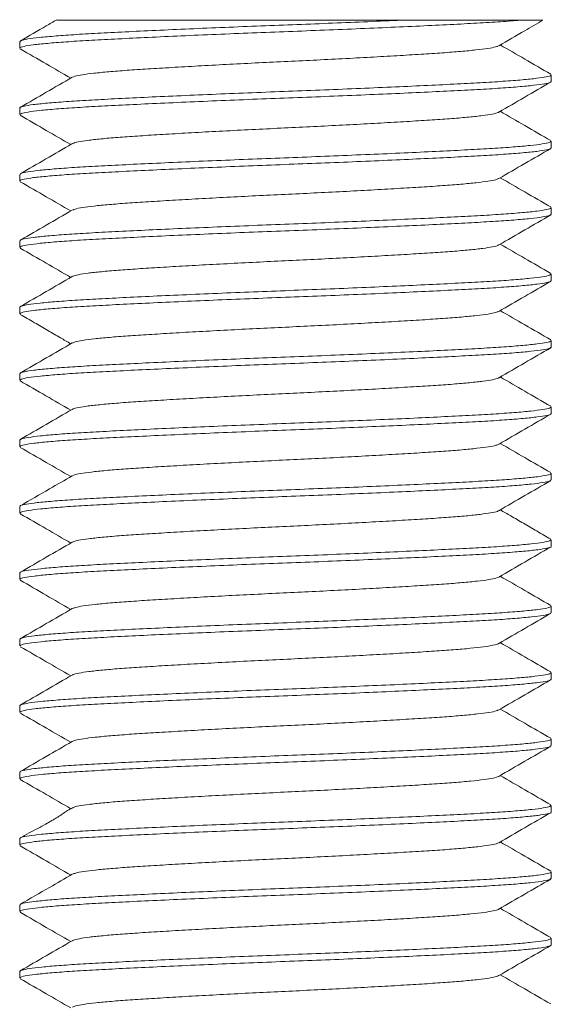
# Model space of a CAD drawing. Header units: millimetres. Extents: x 0 to 210, y 0 to 297.
# Tile 3 of 8: x 78 to 94, y 137 to 166. Entities that reach past the tile are written whole.
import ezdxf

# ---------------------------------------------------------------- set-up
doc = ezdxf.new("R2010")
doc.units = ezdxf.units.MM

msp = doc.modelspace()

# ---------------------------------------------------------------- linework, layer by layer
at = {"color": 7, "linetype": 'Continuous', "lineweight": 15}
for p, q in [((89.979, 166.38), (93.496, 166.38)), ((78.361, 165.73), (78.361, 165.53)), ((94.361, 164.53), (94.361, 164.73)), ((78.361, 163.73), (78.361, 163.53)), ((94.361, 162.53), (94.361, 162.73)), ((78.361, 161.73), (78.361, 161.53)), ((94.361, 160.53), (94.361, 160.73)), ((78.361, 159.73), (78.361, 159.53)), ((94.361, 158.53), (94.361, 158.73)), ((78.361, 157.73), (78.361, 157.53)), ((94.361, 156.53), (94.361, 156.73)), ((78.361, 155.73), (78.361, 155.53)), ((94.361, 154.53), (94.361, 154.73)), ((78.361, 153.73), (78.361, 153.53)), ((94.361, 152.53), (94.361, 152.73)), ((78.361, 151.73), (78.361, 151.53)), ((94.361, 150.53), (94.361, 150.73)), ((78.361, 149.73), (78.361, 149.53)), ((94.361, 148.53), (94.361, 148.73)), ((78.361, 147.73), (78.361, 147.53)), ((94.361, 146.53), (94.361, 146.73)), ((78.361, 145.73), (78.361, 145.53)), ((94.361, 144.53), (94.361, 144.73)), ((78.361, 143.73), (78.361, 143.53)), ((94.361, 142.53), (94.361, 142.73)), ((78.361, 141.73), (78.361, 141.53)), ((94.361, 140.53), (94.361, 140.73)), ((78.361, 139.73), (78.361, 139.53)), ((94.361, 138.53), (94.361, 138.73)), ((78.361, 137.73), (78.361, 137.53))]:
    msp.add_line(p, q, dxfattribs=at)
for points, knots in [([(78.377, 165.53), (78.373, 165.534), (78.354, 165.553), (78.476, 165.587), (78.744, 165.632), (79.173, 165.677), (79.735, 165.722), (80.417, 165.765), (81.208, 165.807), (82.1, 165.85), (83.084, 165.896), (84.133, 165.941), (85.217, 165.986), (86.312, 166.028), (87.408, 166.07), (88.493, 166.114), (89.547, 166.16), (90.537, 166.205), (91.439, 166.249), (92.241, 166.291), (92.947, 166.334), (93.312, 166.365), (93.496, 166.38)], [0, 0, 0, 0, 0.016848, 0.068151, 0.120209, 0.172526, 0.224595, 0.27592, 0.326608, 0.378197, 0.430389, 0.482684, 0.534573, 0.585571, 0.636472, 0.688301, 0.74058, 0.792802, 0.844464, 0.89519, 0.947194, 1, 1, 1, 1]), ([(89.979, 166.38), (89.646, 166.365), (88.98, 166.335), (87.921, 166.291), (86.842, 166.248), (85.751, 166.207), (84.66, 166.163), (83.59, 166.118), (82.571, 166.073), (81.632, 166.028), (80.791, 165.985), (80.054, 165.944), (79.431, 165.899), (78.936, 165.854), (78.588, 165.808), (78.389, 165.767), (78.377, 165.741), (78.372, 165.73)], [0, 0, 0, 0, 0.067343, 0.134405, 0.20057, 0.266937, 0.334409, 0.402729, 0.471242, 0.539282, 0.60621, 0.672772, 0.740576, 0.809028, 0.877464, 0.945224, 1, 1, 1, 1]), ([(79.483, 166.389), (79.375, 166.327), (79.007, 166.114), (78.639, 165.901), (78.378, 165.75)], [0, 0, 0, 0, 0.291965, 1, 1, 1, 1]), ([(79.488, 166.38), (79.485, 166.38), (79.476, 166.38), (79.667, 166.38), (80, 166.38), (80.42, 166.38), (80.859, 166.38), (81.456, 166.38), (82.246, 166.38), (83.151, 166.38), (84.022, 166.38), (84.821, 166.38), (85.646, 166.38), (86.485, 166.38), (87.33, 166.38), (88.203, 166.38), (89.095, 166.38), (89.684, 166.38), (89.979, 166.38)], [0, 0, 0, 0, 0.043009, 0.121714, 0.200419, 0.254529, 0.308813, 0.362932, 0.444599, 0.526267, 0.583718, 0.641351, 0.698802, 0.756195, 0.813764, 0.871174, 0.935587, 1, 1, 1, 1]), ([(92.78, 165.604), (93.04, 165.755), (93.483, 166.012), (93.927, 166.268), (94.109, 166.374)], [0, 0, 0, 0, 0.587659, 1, 1, 1, 1]), ([(93.496, 166.38), (93.602, 166.38), (93.816, 166.38), (94.011, 166.38), (94.114, 166.38), (94.108, 166.38), (94.106, 166.38)], [0, 0, 0, 0, 0.281777, 0.564453, 0.846231, 1, 1, 1, 1]), ([(78.379, 165.509), (78.639, 165.359), (79.146, 165.066), (79.652, 164.772), (79.898, 164.63)], [0, 0, 0, 0, 0.5146866, 1, 1, 1, 1]), ([(92.771, 165.604), (92.747, 165.593), (92.693, 165.567), (92.464, 165.524), (92.113, 165.479), (91.65, 165.434), (91.093, 165.391), (90.449, 165.349), (89.723, 165.305), (88.926, 165.26), (88.078, 165.214), (87.204, 165.17), (86.322, 165.128), (85.44, 165.086), (84.567, 165.041), (83.722, 164.996), (82.931, 164.95), (82.212, 164.907), (81.575, 164.865), (81.026, 164.822), (80.572, 164.777), (80.232, 164.732), (80.018, 164.691), (79.973, 164.666), (79.954, 164.656)], [0, 0, 0, 0, 0.037433, 0.084227, 0.131214, 0.177936, 0.223952, 0.269508, 0.315907, 0.362809, 0.409763, 0.456311, 0.502025, 0.547827, 0.594429, 0.641397, 0.688273, 0.734605, 0.780127, 0.826223, 0.872987, 0.919976, 0.96673, 1, 1, 1, 1]), ([(94.343, 164.75), (94.082, 164.901), (93.576, 165.194), (93.07, 165.488), (92.824, 165.63)], [0, 0, 0, 0, 0.514659, 1, 1, 1, 1]), ([(94.343, 164.73), (94.347, 164.724), (94.362, 164.704), (94.228, 164.669), (93.945, 164.624), (93.504, 164.579), (92.931, 164.534), (92.238, 164.491), (91.438, 164.449), (90.537, 164.405), (89.547, 164.36), (88.493, 164.314), (87.408, 164.27), (86.312, 164.228), (85.217, 164.186), (84.133, 164.141), (83.084, 164.096), (82.1, 164.05), (81.208, 164.007), (80.417, 163.965), (79.735, 163.922), (79.173, 163.877), (78.744, 163.832), (78.476, 163.787), (78.354, 163.753), (78.373, 163.734), (78.377, 163.73)], [0, 0, 0, 0, 0.018176, 0.061889, 0.106206, 0.150707, 0.194958, 0.23854, 0.281688, 0.325633, 0.370054, 0.414523, 0.458609, 0.501906, 0.545286, 0.589423, 0.633906, 0.678301, 0.722183, 0.765299, 0.808957, 0.853247, 0.897749, 0.94203, 0.985669, 1, 1, 1, 1]), ([(79.942, 164.655), (79.681, 164.505), (79.16, 164.203), (78.639, 163.901), (78.379, 163.75)], [0, 0, 0, 0, 0.499888, 1, 1, 1, 1]), ([(78.37, 163.53), (78.377, 163.542), (78.391, 163.567), (78.594, 163.609), (78.945, 163.655), (79.444, 163.7), (80.069, 163.745), (80.808, 163.786), (81.652, 163.829), (82.593, 163.874), (83.614, 163.919), (84.684, 163.964), (85.776, 164.008), (86.873, 164.049), (87.965, 164.093), (89.038, 164.138), (90.063, 164.183), (91.01, 164.228), (91.86, 164.271), (92.606, 164.312), (93.24, 164.356), (93.748, 164.402), (94.109, 164.447), (94.325, 164.49), (94.345, 164.517), (94.355, 164.53)], [0, 0, 0, 0, 0.036541, 0.080558, 0.125005, 0.169452, 0.213469, 0.256678, 0.300161, 0.344357, 0.38885, 0.433209, 0.477008, 0.520104, 0.563851, 0.608185, 0.652683, 0.696912, 0.740454, 0.783624, 0.827598, 0.872029, 0.916489, 0.960548, 1, 1, 1, 1]), ([(92.78, 163.605), (93.041, 163.755), (93.561, 164.057), (94.082, 164.359), (94.343, 164.51)], [0, 0, 0, 0, 0.499893, 1, 1, 1, 1]), ([(78.377, 163.51), (78.638, 163.359), (79.145, 163.066), (79.652, 162.772), (79.899, 162.629)], [0, 0, 0, 0, 0.514029, 1, 1, 1, 1]), ([(92.768, 163.604), (92.764, 163.6), (92.748, 163.582), (92.595, 163.547), (92.309, 163.502), (91.899, 163.456), (91.39, 163.412), (90.789, 163.371), (90.104, 163.328), (89.341, 163.283), (88.516, 163.238), (87.652, 163.193), (86.773, 163.149), (85.89, 163.108), (85.011, 163.064), (84.149, 163.019), (83.327, 162.974), (82.569, 162.929), (81.89, 162.886), (81.295, 162.845), (80.792, 162.8), (80.389, 162.755), (80.11, 162.71), (79.962, 162.674), (79.95, 162.654), (79.946, 162.649)], [0, 0, 0, 0, 0.013796, 0.059983, 0.106593, 0.153172, 0.19927, 0.244524, 0.290169, 0.336536, 0.383185, 0.429661, 0.475522, 0.520698, 0.566613, 0.613115, 0.659759, 0.706091, 0.751674, 0.79697, 0.843114, 0.889709, 0.936304, 0.982448, 1, 1, 1, 1]), ([(94.348, 162.747), (94.087, 162.898), (93.579, 163.192), (93.071, 163.486), (92.824, 163.63)], [0, 0, 0, 0, 0.5123805, 1, 1, 1, 1]), ([(78.378, 161.53), (78.373, 161.535), (78.356, 161.554), (78.48, 161.588), (78.752, 161.633), (79.184, 161.678), (79.749, 161.723), (80.434, 161.766), (81.227, 161.807), (82.121, 161.851), (83.107, 161.897), (84.157, 161.942), (85.241, 161.987), (86.336, 162.029), (87.432, 162.071), (88.517, 162.115), (89.57, 162.161), (90.558, 162.206), (91.457, 162.25), (92.255, 162.292), (92.945, 162.335), (93.516, 162.38), (93.953, 162.425), (94.233, 162.47), (94.363, 162.505), (94.348, 162.524), (94.343, 162.53)], [0, 0, 0, 0, 0.015292, 0.058949, 0.10324, 0.147742, 0.192022, 0.235662, 0.278784, 0.322682, 0.367084, 0.411564, 0.455689, 0.499047, 0.542364, 0.586463, 0.630936, 0.675351, 0.71928, 0.762419, 0.80602, 0.850281, 0.894783, 0.939091, 0.982786, 1, 1, 1, 1]), ([(94.355, 162.73), (94.345, 162.717), (94.325, 162.69), (94.109, 162.647), (93.748, 162.602), (93.24, 162.556), (92.606, 162.512), (91.86, 162.471), (91.01, 162.428), (90.063, 162.383), (89.038, 162.338), (87.965, 162.293), (86.873, 162.249), (85.776, 162.208), (84.684, 162.164), (83.614, 162.119), (82.593, 162.074), (81.652, 162.029), (80.808, 161.986), (80.069, 161.945), (79.444, 161.9), (78.945, 161.855), (78.594, 161.809), (78.391, 161.767), (78.377, 161.742), (78.37, 161.73)], [0, 0, 0, 0, 0.039452, 0.083511, 0.127971, 0.172402, 0.216376, 0.259546, 0.303088, 0.347317, 0.391815, 0.436149, 0.479896, 0.522992, 0.566791, 0.61115, 0.655643, 0.699839, 0.743322, 0.786531, 0.830548, 0.874995, 0.919442, 0.963459, 1, 1, 1, 1]), ([(79.932, 162.649), (79.672, 162.498), (79.151, 162.197), (78.63, 161.895), (78.37, 161.745)], [0, 0, 0, 0, 0.499914, 1, 1, 1, 1]), ([(92.781, 161.605), (93.042, 161.756), (93.563, 162.058), (94.084, 162.36), (94.345, 162.511)], [0, 0, 0, 0, 0.499881, 1, 1, 1, 1]), ([(92.772, 161.605), (92.749, 161.594), (92.697, 161.568), (92.47, 161.525), (92.123, 161.48), (91.662, 161.435), (91.106, 161.392), (90.464, 161.35), (89.74, 161.306), (88.944, 161.261), (88.097, 161.215), (87.224, 161.171), (86.341, 161.129), (85.459, 161.087), (84.586, 161.042), (83.741, 160.997), (82.947, 160.951), (82.227, 160.907), (81.589, 160.866), (81.037, 160.823), (80.581, 160.778), (80.239, 160.733), (80.022, 160.691), (79.975, 160.667), (79.955, 160.656)], [0, 0, 0, 0, 0.037399, 0.084168, 0.131141, 0.177859, 0.22388, 0.269412, 0.315779, 0.36266, 0.409602, 0.45615, 0.501869, 0.547634, 0.594209, 0.641158, 0.688026, 0.73436, 0.779875, 0.825935, 0.872675, 0.919648, 0.966397, 1, 1, 1, 1]), ([(94.343, 160.751), (94.082, 160.901), (93.576, 161.194), (93.069, 161.488), (92.824, 161.63)], [0, 0, 0, 0, 0.5147519, 1, 1, 1, 1]), ([(78.377, 161.51), (78.638, 161.36), (79.145, 161.066), (79.651, 160.773), (79.898, 160.63)], [0, 0, 0, 0, 0.51404, 1, 1, 1, 1]), ([(94.343, 160.73), (94.348, 160.724), (94.363, 160.705), (94.233, 160.67), (93.953, 160.625), (93.516, 160.58), (92.945, 160.535), (92.255, 160.492), (91.457, 160.45), (90.558, 160.406), (89.57, 160.361), (88.517, 160.315), (87.432, 160.271), (86.336, 160.229), (85.241, 160.187), (84.157, 160.142), (83.107, 160.097), (82.121, 160.051), (81.227, 160.007), (80.434, 159.966), (79.749, 159.923), (79.184, 159.878), (78.752, 159.833), (78.48, 159.788), (78.356, 159.754), (78.373, 159.735), (78.378, 159.73)], [0, 0, 0, 0, 0.0172142, 0.0609086, 0.1052174, 0.1497188, 0.1939797, 0.2375811, 0.2807198, 0.3246489, 0.3690638, 0.4135366, 0.4576359, 0.5009525, 0.5443115, 0.5884364, 0.6329158, 0.6773181, 0.7212161, 0.7643384, 0.8079776, 0.8522583, 0.8967603, 0.9410506, 0.9847084, 1, 1, 1, 1]), ([(78.369, 159.53), (78.377, 159.542), (78.392, 159.568), (78.6, 159.61), (78.955, 159.656), (79.457, 159.701), (80.085, 159.746), (80.826, 159.787), (81.672, 159.83), (82.615, 159.875), (83.637, 159.92), (84.709, 159.965), (85.8, 160.009), (86.897, 160.05), (87.989, 160.094), (89.061, 160.139), (90.085, 160.184), (91.03, 160.229), (91.878, 160.272), (92.622, 160.313), (93.252, 160.357), (93.757, 160.403), (94.115, 160.448), (94.327, 160.491), (94.345, 160.518), (94.354, 160.53)], [0, 0, 0, 0, 0.037511, 0.081542, 0.125994, 0.170436, 0.214438, 0.257634, 0.301136, 0.345344, 0.389839, 0.434189, 0.477971, 0.521066, 0.564831, 0.609173, 0.65367, 0.697888, 0.741411, 0.784593, 0.828581, 0.873018, 0.917474, 0.961519, 1, 1, 1, 1]), ([(79.943, 160.656), (79.683, 160.505), (79.162, 160.203), (78.641, 159.902), (78.38, 159.751)], [0, 0, 0, 0, 0.499892, 1, 1, 1, 1]), ([(92.781, 159.605), (93.042, 159.756), (93.562, 160.058), (94.084, 160.359), (94.344, 160.51)], [0, 0, 0, 0, 0.4998928, 1, 1, 1, 1]), ([(92.769, 159.605), (92.765, 159.601), (92.75, 159.583), (92.601, 159.548), (92.317, 159.503), (91.909, 159.457), (91.402, 159.413), (90.803, 159.372), (90.12, 159.329), (89.359, 159.284), (88.535, 159.239), (87.672, 159.194), (86.793, 159.15), (85.909, 159.109), (85.031, 159.065), (84.168, 159.02), (83.345, 158.975), (82.585, 158.93), (81.904, 158.887), (81.307, 158.846), (80.802, 158.801), (80.397, 158.756), (80.116, 158.711), (79.969, 158.677), (79.955, 158.659), (79.952, 158.655)], [0, 0, 0, 0, 0.013505, 0.059931, 0.10679, 0.15363, 0.199996, 0.24551, 0.291384, 0.337993, 0.384895, 0.431635, 0.477765, 0.523187, 0.569335, 0.616084, 0.662985, 0.709581, 0.755435, 0.800963, 0.847344, 0.894189, 0.941044, 0.987455, 1, 1, 1, 1]), ([(94.343, 158.751), (94.082, 158.901), (93.576, 159.194), (93.07, 159.488), (92.824, 159.63)], [0, 0, 0, 0, 0.5145428, 1, 1, 1, 1]), ([(78.379, 159.509), (78.639, 159.359), (79.146, 159.066), (79.652, 158.772), (79.898, 158.63)], [0, 0, 0, 0, 0.514482, 1, 1, 1, 1]), ([(94.354, 158.73), (94.345, 158.718), (94.327, 158.691), (94.115, 158.648), (93.757, 158.603), (93.252, 158.557), (92.622, 158.513), (91.878, 158.472), (91.03, 158.429), (90.085, 158.384), (89.061, 158.339), (87.989, 158.294), (86.897, 158.25), (85.8, 158.209), (84.709, 158.165), (83.637, 158.12), (82.615, 158.075), (81.672, 158.03), (80.826, 157.987), (80.085, 157.946), (79.457, 157.901), (78.955, 157.856), (78.6, 157.81), (78.392, 157.768), (78.377, 157.742), (78.369, 157.73)], [0, 0, 0, 0, 0.0384812, 0.0825262, 0.1269823, 0.1714192, 0.2154074, 0.2585893, 0.3021121, 0.3463302, 0.3908269, 0.4351694, 0.478934, 0.5220288, 0.5658107, 0.6101613, 0.6546565, 0.6988635, 0.7423664, 0.7855617, 0.8295645, 0.8740065, 0.9184581, 0.9624892, 1, 1, 1, 1]), ([(79.94, 158.655), (79.68, 158.504), (79.159, 158.202), (78.638, 157.9), (78.377, 157.75)], [0, 0, 0, 0, 0.499892, 1, 1, 1, 1]), ([(78.378, 157.53), (78.374, 157.535), (78.357, 157.554), (78.484, 157.589), (78.76, 157.634), (79.195, 157.679), (79.763, 157.724), (80.45, 157.767), (81.246, 157.808), (82.142, 157.852), (83.129, 157.898), (84.181, 157.943), (85.265, 157.988), (86.361, 158.03), (87.457, 158.072), (88.541, 158.116), (89.592, 158.162), (90.579, 158.207), (91.476, 158.251), (92.271, 158.293), (92.959, 158.336), (93.527, 158.381), (93.961, 158.426), (94.237, 158.471), (94.365, 158.506), (94.348, 158.525), (94.344, 158.53)], [0, 0, 0, 0, 0.016253, 0.059929, 0.104228, 0.14873, 0.193001, 0.236622, 0.279752, 0.323665, 0.368074, 0.41255, 0.456662, 0.5, 0.543338, 0.58745, 0.631926, 0.676335, 0.720248, 0.763378, 0.806999, 0.85127, 0.895772, 0.940071, 0.983747, 1, 1, 1, 1]), ([(92.779, 157.604), (93.039, 157.755), (93.56, 158.056), (94.081, 158.358), (94.342, 158.509)], [0, 0, 0, 0, 0.499894, 1, 1, 1, 1]), ([(78.379, 157.509), (78.518, 157.429), (78.782, 157.277), (79.2, 157.036), (79.575, 156.818), (79.795, 156.69), (79.898, 156.63)], [0, 0, 0, 0, 0.28575, 0.542448, 0.786217, 1, 1, 1, 1]), ([(92.768, 157.604), (92.747, 157.593), (92.698, 157.568), (92.477, 157.526), (92.132, 157.481), (91.673, 157.436), (91.12, 157.393), (90.479, 157.351), (89.757, 157.307), (88.963, 157.262), (88.116, 157.216), (87.243, 157.172), (86.361, 157.13), (85.479, 157.088), (84.605, 157.043), (83.759, 156.998), (82.964, 156.952), (82.242, 156.908), (81.602, 156.867), (81.049, 156.824), (80.59, 156.779), (80.245, 156.734), (80.022, 156.692), (79.972, 156.666), (79.951, 156.655)], [0, 0, 0, 0, 0.034787, 0.081547, 0.128521, 0.175251, 0.221293, 0.266817, 0.31317, 0.360045, 0.406992, 0.453555, 0.499298, 0.545041, 0.591603, 0.638551, 0.685426, 0.731779, 0.777302, 0.823345, 0.870075, 0.917049, 0.963809, 1, 1, 1, 1]), ([(94.345, 156.749), (94.084, 156.9), (93.577, 157.194), (93.07, 157.487), (92.824, 157.63)], [0, 0, 0, 0, 0.514032, 1, 1, 1, 1]), ([(94.344, 156.73), (94.348, 156.725), (94.365, 156.706), (94.237, 156.671), (93.961, 156.626), (93.527, 156.581), (92.959, 156.536), (92.271, 156.493), (91.476, 156.451), (90.579, 156.407), (89.592, 156.362), (88.541, 156.316), (87.457, 156.272), (86.361, 156.23), (85.265, 156.188), (84.181, 156.143), (83.129, 156.098), (82.142, 156.052), (81.246, 156.008), (80.45, 155.967), (79.763, 155.924), (79.195, 155.879), (78.76, 155.834), (78.484, 155.789), (78.357, 155.754), (78.374, 155.735), (78.378, 155.73)], [0, 0, 0, 0, 0.016253, 0.059929, 0.104228, 0.14873, 0.193001, 0.236622, 0.279752, 0.323665, 0.368074, 0.41255, 0.456662, 0.5, 0.543338, 0.58745, 0.631926, 0.676335, 0.720248, 0.763378, 0.806999, 0.85127, 0.895772, 0.940071, 0.983747, 1, 1, 1, 1]), ([(79.941, 156.655), (79.68, 156.504), (79.159, 156.202), (78.638, 155.9), (78.377, 155.749)], [0, 0, 0, 0, 0.499878, 1, 1, 1, 1]), ([(78.368, 155.53), (78.376, 155.542), (78.394, 155.569), (78.606, 155.611), (78.964, 155.657), (79.469, 155.702), (80.1, 155.747), (80.844, 155.788), (81.692, 155.831), (82.637, 155.876), (83.661, 155.921), (84.733, 155.966), (85.825, 156.01), (86.922, 156.051), (88.013, 156.095), (89.085, 156.14), (90.107, 156.185), (91.05, 156.23), (91.896, 156.273), (92.637, 156.314), (93.265, 156.358), (93.767, 156.404), (94.121, 156.449), (94.329, 156.492), (94.345, 156.518), (94.352, 156.53)], [0, 0, 0, 0, 0.038481, 0.082526, 0.126982, 0.171419, 0.215407, 0.258589, 0.302112, 0.34633, 0.390827, 0.435169, 0.478934, 0.522029, 0.565811, 0.610161, 0.654656, 0.698864, 0.742366, 0.785562, 0.829564, 0.874006, 0.918458, 0.962489, 1, 1, 1, 1]), ([(92.78, 155.604), (93.04, 155.755), (93.561, 156.057), (94.082, 156.359), (94.343, 156.509)], [0, 0, 0, 0, 0.499884, 1, 1, 1, 1]), ([(78.37, 155.515), (78.631, 155.364), (79.14, 155.069), (79.649, 154.774), (79.898, 154.63)], [0, 0, 0, 0, 0.511167, 1, 1, 1, 1]), ([(92.768, 155.604), (92.766, 155.601), (92.752, 155.583), (92.605, 155.549), (92.325, 155.504), (91.92, 155.458), (91.414, 155.414), (90.817, 155.373), (90.136, 155.33), (89.377, 155.285), (88.554, 155.24), (87.691, 155.195), (86.812, 155.151), (85.929, 155.11), (85.05, 155.066), (84.187, 155.021), (83.363, 154.976), (82.601, 154.931), (81.919, 154.888), (81.32, 154.847), (80.812, 154.802), (80.404, 154.757), (80.121, 154.712), (79.972, 154.677), (79.957, 154.66), (79.954, 154.656)], [0, 0, 0, 0, 0.011475, 0.057982, 0.104934, 0.151875, 0.198352, 0.243975, 0.289923, 0.336616, 0.383614, 0.430459, 0.476702, 0.522219, 0.568444, 0.61528, 0.66228, 0.708985, 0.754954, 0.800562, 0.847024, 0.89396, 0.940917, 0.987439, 1, 1, 1, 1]), ([(94.343, 154.75), (94.083, 154.901), (93.576, 155.194), (93.07, 155.487), (92.824, 155.63)], [0, 0, 0, 0, 0.514481, 1, 1, 1, 1]), ([(94.352, 154.73), (94.345, 154.718), (94.329, 154.692), (94.121, 154.649), (93.767, 154.604), (93.265, 154.558), (92.637, 154.514), (91.896, 154.473), (91.05, 154.43), (90.107, 154.385), (89.085, 154.34), (88.013, 154.295), (86.922, 154.251), (85.825, 154.21), (84.733, 154.166), (83.661, 154.121), (82.637, 154.076), (81.692, 154.031), (80.844, 153.988), (80.1, 153.947), (79.469, 153.902), (78.964, 153.857), (78.606, 153.811), (78.394, 153.769), (78.376, 153.742), (78.368, 153.73)], [0, 0, 0, 0, 0.037511, 0.081542, 0.125994, 0.170436, 0.214438, 0.257634, 0.301136, 0.345344, 0.389839, 0.434189, 0.477971, 0.521066, 0.564831, 0.609173, 0.65367, 0.697888, 0.741411, 0.784593, 0.828581, 0.873018, 0.917474, 0.961519, 1, 1, 1, 1]), ([(78.378, 153.53), (78.374, 153.535), (78.359, 153.555), (78.489, 153.59), (78.768, 153.635), (79.206, 153.68), (79.777, 153.725), (80.467, 153.768), (81.265, 153.809), (82.163, 153.853), (83.152, 153.899), (84.204, 153.944), (85.289, 153.989), (86.385, 154.031), (87.481, 154.073), (88.565, 154.117), (89.615, 154.163), (90.6, 154.208), (91.495, 154.252), (92.288, 154.293), (92.973, 154.337), (93.538, 154.382), (93.969, 154.427), (94.242, 154.472), (94.366, 154.506), (94.349, 154.525), (94.344, 154.53)], [0, 0, 0, 0, 0.017214, 0.060909, 0.105217, 0.149719, 0.19398, 0.237581, 0.28072, 0.324649, 0.369064, 0.413537, 0.457636, 0.500953, 0.544311, 0.588436, 0.632916, 0.677318, 0.721216, 0.764338, 0.807978, 0.852258, 0.89676, 0.941051, 0.984708, 1, 1, 1, 1]), ([(79.942, 154.656), (79.682, 154.505), (79.161, 154.203), (78.639, 153.901), (78.379, 153.75)], [0, 0, 0, 0, 0.499884, 1, 1, 1, 1]), ([(92.787, 153.609), (93.047, 153.759), (93.567, 154.061), (94.088, 154.362), (94.348, 154.513)], [0, 0, 0, 0, 0.499923, 1, 1, 1, 1]), ([(92.779, 153.609), (92.756, 153.597), (92.707, 153.57), (92.483, 153.527), (92.141, 153.482), (91.684, 153.437), (91.133, 153.393), (90.494, 153.352), (89.774, 153.308), (88.981, 153.263), (88.135, 153.217), (87.263, 153.173), (86.38, 153.131), (85.498, 153.089), (84.625, 153.044), (83.777, 152.999), (82.981, 152.953), (82.258, 152.909), (81.615, 152.868), (81.06, 152.825), (80.599, 152.78), (80.251, 152.735), (80.026, 152.693), (79.974, 152.667), (79.952, 152.656)], [0, 0, 0, 0, 0.038838, 0.085383, 0.132152, 0.178688, 0.224548, 0.269865, 0.315998, 0.362661, 0.409406, 0.455778, 0.501344, 0.546864, 0.593209, 0.639947, 0.686624, 0.73279, 0.778124, 0.823944, 0.870459, 0.917227, 0.963793, 1, 1, 1, 1]), ([(94.343, 152.75), (94.082, 152.901), (93.576, 153.194), (93.069, 153.488), (92.824, 153.63)], [0, 0, 0, 0, 0.5144602, 1, 1, 1, 1]), ([(78.378, 153.51), (78.638, 153.359), (79.145, 153.066), (79.651, 152.773), (79.898, 152.63)], [0, 0, 0, 0, 0.513567, 1, 1, 1, 1]), ([(94.344, 152.73), (94.349, 152.725), (94.366, 152.706), (94.242, 152.672), (93.969, 152.627), (93.538, 152.582), (92.973, 152.537), (92.288, 152.493), (91.495, 152.452), (90.6, 152.408), (89.615, 152.363), (88.565, 152.317), (87.481, 152.273), (86.385, 152.231), (85.289, 152.189), (84.204, 152.144), (83.152, 152.099), (82.163, 152.053), (81.265, 152.009), (80.467, 151.968), (79.777, 151.925), (79.206, 151.88), (78.768, 151.835), (78.489, 151.79), (78.359, 151.755), (78.374, 151.735), (78.378, 151.73)], [0, 0, 0, 0, 0.015292, 0.058949, 0.10324, 0.147742, 0.192022, 0.235662, 0.278784, 0.322682, 0.367084, 0.411564, 0.455689, 0.499047, 0.542364, 0.586463, 0.630936, 0.675351, 0.71928, 0.762419, 0.80602, 0.850281, 0.894783, 0.939091, 0.982786, 1, 1, 1, 1]), ([(78.367, 151.53), (78.376, 151.543), (78.396, 151.569), (78.613, 151.612), (78.974, 151.658), (79.482, 151.703), (80.115, 151.748), (80.861, 151.789), (81.712, 151.832), (82.659, 151.877), (83.684, 151.922), (84.757, 151.967), (85.849, 152.011), (86.946, 152.052), (88.037, 152.096), (89.108, 152.141), (90.129, 152.186), (91.07, 152.231), (91.913, 152.274), (92.652, 152.315), (93.278, 152.359), (93.777, 152.405), (94.127, 152.45), (94.331, 152.492), (94.345, 152.518), (94.351, 152.53)], [0, 0, 0, 0, 0.039452, 0.083511, 0.127971, 0.172402, 0.216376, 0.259546, 0.303088, 0.347317, 0.391815, 0.436149, 0.479896, 0.522992, 0.566791, 0.61115, 0.655643, 0.699839, 0.743322, 0.786531, 0.830548, 0.874995, 0.919442, 0.963459, 1, 1, 1, 1]), ([(79.942, 152.655), (79.714, 152.523), (79.193, 152.222), (78.672, 151.92), (78.379, 151.75)], [0, 0, 0, 0, 0.437543, 1, 1, 1, 1]), ([(92.78, 151.604), (93.04, 151.755), (93.561, 152.057), (94.082, 152.359), (94.343, 152.509)], [0, 0, 0, 0, 0.4998865, 1, 1, 1, 1]), ([(92.769, 151.604), (92.767, 151.601), (92.754, 151.584), (92.61, 151.55), (92.333, 151.505), (91.93, 151.459), (91.426, 151.415), (90.831, 151.374), (90.152, 151.331), (89.394, 151.286), (88.573, 151.241), (87.711, 151.196), (86.832, 151.152), (85.949, 151.111), (85.069, 151.067), (84.205, 151.022), (83.38, 150.977), (82.617, 150.932), (81.933, 150.889), (81.332, 150.848), (80.822, 150.803), (80.412, 150.758), (80.126, 150.713), (79.975, 150.678), (79.959, 150.66), (79.955, 150.656)], [0, 0, 0, 0, 0.010494, 0.057014, 0.103989, 0.150964, 0.197484, 0.243149, 0.289104, 0.335813, 0.382837, 0.429719, 0.476008, 0.521553, 0.567787, 0.614643, 0.661672, 0.708416, 0.754434, 0.800057, 0.846531, 0.893489, 0.940479, 0.987043, 1, 1, 1, 1]), ([(94.343, 150.751), (94.204, 150.83), (93.939, 150.984), (93.527, 151.221), (93.153, 151.439), (92.928, 151.569), (92.824, 151.63)], [0, 0, 0, 0, 0.280643, 0.53861, 0.785592, 1, 1, 1, 1]), ([(78.379, 151.51), (78.639, 151.359), (79.146, 151.066), (79.652, 150.772), (79.898, 150.63)], [0, 0, 0, 0, 0.514647, 1, 1, 1, 1]), ([(94.351, 150.73), (94.345, 150.718), (94.331, 150.692), (94.127, 150.65), (93.777, 150.605), (93.278, 150.559), (92.652, 150.515), (91.913, 150.474), (91.07, 150.431), (90.129, 150.386), (89.108, 150.341), (88.037, 150.296), (86.946, 150.252), (85.849, 150.211), (84.757, 150.167), (83.684, 150.122), (82.659, 150.077), (81.712, 150.032), (80.861, 149.989), (80.115, 149.948), (79.482, 149.903), (78.974, 149.858), (78.613, 149.812), (78.396, 149.769), (78.376, 149.743), (78.367, 149.73)], [0, 0, 0, 0, 0.0365407, 0.0805577, 0.1250046, 0.1694515, 0.2134686, 0.2566783, 0.3001611, 0.3443569, 0.3888504, 0.4332089, 0.4770078, 0.5201036, 0.5638507, 0.608185, 0.652683, 0.6969119, 0.7404544, 0.7836239, 0.8275975, 0.872029, 0.9164894, 0.9605481, 1, 1, 1, 1]), ([(79.943, 150.656), (79.683, 150.505), (79.162, 150.204), (78.641, 149.902), (78.38, 149.751)], [0, 0, 0, 0, 0.4999, 1, 1, 1, 1]), ([(78.379, 149.53), (78.374, 149.536), (78.36, 149.555), (78.493, 149.591), (78.776, 149.636), (79.217, 149.681), (79.791, 149.726), (80.483, 149.769), (81.284, 149.81), (82.184, 149.854), (83.175, 149.9), (84.228, 149.945), (85.314, 149.99), (86.41, 150.032), (87.505, 150.074), (88.589, 150.118), (89.638, 150.164), (90.621, 150.209), (91.513, 150.253), (92.304, 150.294), (92.987, 150.338), (93.549, 150.383), (93.977, 150.428), (94.246, 150.473), (94.367, 150.507), (94.349, 150.525), (94.345, 150.53)], [0, 0, 0, 0, 0.0181763, 0.0618888, 0.1062065, 0.1507072, 0.1949579, 0.2385401, 0.2816884, 0.3256328, 0.3700537, 0.4145228, 0.4586091, 0.5019056, 0.5452858, 0.5894231, 0.6339056, 0.6783012, 0.7221833, 0.7652989, 0.8089567, 0.853247, 0.897749, 0.9420297, 0.9856689, 1, 1, 1, 1]), ([(92.78, 149.604), (93.04, 149.755), (93.561, 150.057), (94.083, 150.359), (94.343, 150.51)], [0, 0, 0, 0, 0.499881, 1, 1, 1, 1]), ([(78.378, 149.51), (78.639, 149.359), (79.145, 149.066), (79.652, 148.772), (79.898, 148.63)], [0, 0, 0, 0, 0.514529, 1, 1, 1, 1]), ([(92.768, 149.604), (92.749, 149.594), (92.703, 149.569), (92.489, 149.528), (92.15, 149.483), (91.696, 149.438), (91.146, 149.394), (90.509, 149.353), (89.791, 149.309), (88.999, 149.264), (88.155, 149.218), (87.282, 149.174), (86.4, 149.132), (85.518, 149.09), (84.644, 149.045), (83.796, 149), (82.998, 148.954), (82.273, 148.91), (81.629, 148.869), (81.071, 148.826), (80.608, 148.781), (80.258, 148.736), (80.028, 148.693), (79.974, 148.667), (79.95, 148.655)], [0, 0, 0, 0, 0.033354, 0.080093, 0.127066, 0.173815, 0.219895, 0.265402, 0.311719, 0.35858, 0.405532, 0.452119, 0.497906, 0.543604, 0.590137, 0.637075, 0.683962, 0.730345, 0.775887, 0.821887, 0.868594, 0.915566, 0.962344, 1, 1, 1, 1]), ([(94.343, 148.75), (94.082, 148.901), (93.576, 149.194), (93.07, 149.488), (92.824, 149.63)], [0, 0, 0, 0, 0.514587, 1, 1, 1, 1]), ([(94.345, 148.73), (94.349, 148.725), (94.367, 148.707), (94.246, 148.673), (93.977, 148.628), (93.549, 148.583), (92.987, 148.538), (92.304, 148.494), (91.513, 148.453), (90.621, 148.409), (89.638, 148.364), (88.589, 148.318), (87.505, 148.274), (86.41, 148.232), (85.314, 148.19), (84.228, 148.145), (83.175, 148.1), (82.184, 148.054), (81.284, 148.01), (80.483, 147.969), (79.791, 147.926), (79.217, 147.881), (78.776, 147.836), (78.493, 147.791), (78.36, 147.755), (78.374, 147.736), (78.379, 147.73)], [0, 0, 0, 0, 0.0143311, 0.0579703, 0.102251, 0.146753, 0.1910433, 0.2347011, 0.2778167, 0.3216988, 0.3660944, 0.4105769, 0.4547142, 0.4980944, 0.5413909, 0.5854772, 0.6299463, 0.6743672, 0.7183116, 0.7614599, 0.8050421, 0.8492928, 0.8937935, 0.9381112, 0.9818237, 1, 1, 1, 1]), ([(79.942, 148.655), (79.681, 148.504), (79.16, 148.203), (78.639, 147.901), (78.378, 147.75)], [0, 0, 0, 0, 0.499885, 1, 1, 1, 1]), ([(78.365, 147.53), (78.376, 147.543), (78.398, 147.57), (78.619, 147.613), (78.984, 147.659), (79.495, 147.704), (80.131, 147.749), (80.879, 147.79), (81.732, 147.833), (82.681, 147.878), (83.707, 147.923), (84.781, 147.968), (85.873, 148.012), (86.97, 148.053), (88.061, 148.097), (89.131, 148.142), (90.15, 148.187), (91.09, 148.232), (91.931, 148.275), (92.667, 148.316), (93.29, 148.36), (93.786, 148.406), (94.134, 148.451), (94.333, 148.493), (94.345, 148.518), (94.35, 148.53)], [0, 0, 0, 0, 0.040423, 0.084495, 0.12896, 0.173385, 0.217344, 0.260502, 0.304064, 0.348304, 0.392803, 0.437129, 0.480858, 0.523956, 0.567772, 0.612138, 0.65663, 0.700814, 0.744277, 0.787502, 0.831533, 0.875984, 0.920426, 0.964429, 1, 1, 1, 1]), ([(92.78, 147.605), (93.041, 147.755), (93.562, 148.057), (94.083, 148.359), (94.343, 148.51)], [0, 0, 0, 0, 0.4998861, 1, 1, 1, 1]), ([(78.379, 147.509), (78.639, 147.359), (79.146, 147.066), (79.652, 146.772), (79.898, 146.63)], [0, 0, 0, 0, 0.5146, 1, 1, 1, 1]), ([(92.77, 147.604), (92.768, 147.601), (92.756, 147.584), (92.615, 147.551), (92.341, 147.506), (91.94, 147.46), (91.439, 147.416), (90.846, 147.375), (90.168, 147.332), (89.412, 147.287), (88.591, 147.242), (87.73, 147.197), (86.852, 147.153), (85.968, 147.112), (85.089, 147.068), (84.224, 147.023), (83.398, 146.978), (82.634, 146.933), (81.947, 146.89), (81.345, 146.849), (80.833, 146.804), (80.42, 146.759), (80.131, 146.714), (79.976, 146.679), (79.959, 146.66), (79.955, 146.656)], [0, 0, 0, 0, 0.009805, 0.056259, 0.103179, 0.150108, 0.196593, 0.242225, 0.288108, 0.334755, 0.381727, 0.428566, 0.474823, 0.52032, 0.566486, 0.613282, 0.660262, 0.706967, 0.752956, 0.798517, 0.844925, 0.891828, 0.938771, 0.985299, 1, 1, 1, 1]), ([(94.343, 146.75), (94.083, 146.901), (93.576, 147.194), (93.07, 147.487), (92.824, 147.63)], [0, 0, 0, 0, 0.514556, 1, 1, 1, 1]), ([(94.35, 146.73), (94.345, 146.718), (94.333, 146.693), (94.134, 146.651), (93.786, 146.606), (93.29, 146.56), (92.667, 146.516), (91.931, 146.475), (91.09, 146.432), (90.15, 146.387), (89.131, 146.342), (88.061, 146.297), (86.97, 146.253), (85.873, 146.212), (84.781, 146.168), (83.707, 146.123), (82.681, 146.078), (81.732, 146.033), (80.879, 145.99), (80.131, 145.949), (79.495, 145.904), (78.984, 145.859), (78.619, 145.813), (78.398, 145.77), (78.376, 145.743), (78.365, 145.73)], [0, 0, 0, 0, 0.035571, 0.079574, 0.124016, 0.168467, 0.212498, 0.255723, 0.299186, 0.34337, 0.387862, 0.432228, 0.476044, 0.519142, 0.562871, 0.607197, 0.651696, 0.695936, 0.739498, 0.782656, 0.826615, 0.87104, 0.915505, 0.959577, 1, 1, 1, 1]), ([(78.379, 145.53), (78.375, 145.536), (78.361, 145.556), (78.498, 145.592), (78.785, 145.637), (79.229, 145.682), (79.805, 145.727), (80.5, 145.77), (81.303, 145.811), (82.206, 145.855), (83.198, 145.901), (84.252, 145.946), (85.338, 145.991), (86.434, 146.033), (87.529, 146.075), (88.613, 146.119), (89.66, 146.165), (90.642, 146.21), (91.532, 146.254), (92.321, 146.295), (93.001, 146.339), (93.56, 146.384), (93.985, 146.429), (94.25, 146.474), (94.369, 146.507), (94.35, 146.526), (94.345, 146.53)], [0, 0, 0, 0, 0.0191389, 0.0628692, 0.1071957, 0.1516955, 0.1959358, 0.2394987, 0.2826574, 0.3266169, 0.3710436, 0.4155088, 0.4595818, 0.5028592, 0.5462604, 0.59041, 0.6348952, 0.679284, 0.72315, 0.7662599, 0.8099361, 0.8542357, 0.8987375, 0.9430084, 0.9866288, 1, 1, 1, 1]), ([(79.942, 146.655), (79.681, 146.505), (79.16, 146.203), (78.639, 145.901), (78.379, 145.75)], [0, 0, 0, 0, 0.499881, 1, 1, 1, 1]), ([(92.779, 145.604), (93.039, 145.755), (93.56, 146.056), (94.081, 146.358), (94.341, 146.509)], [0, 0, 0, 0, 0.4999015, 1, 1, 1, 1]), ([(92.766, 145.604), (92.749, 145.594), (92.705, 145.57), (92.495, 145.529), (92.159, 145.484), (91.707, 145.439), (91.16, 145.395), (90.525, 145.354), (89.808, 145.31), (89.018, 145.265), (88.174, 145.219), (87.302, 145.175), (86.42, 145.133), (85.537, 145.091), (84.663, 145.046), (83.814, 145.001), (83.015, 144.955), (82.288, 144.911), (81.642, 144.87), (81.083, 144.827), (80.617, 144.782), (80.264, 144.737), (80.027, 144.693), (79.97, 144.666), (79.943, 144.653)], [0, 0, 0, 0, 0.0316244, 0.0782513, 0.1251217, 0.1717788, 0.2177782, 0.2631803, 0.3093799, 0.3561311, 0.4029841, 0.449483, 0.4951923, 0.5407709, 0.587189, 0.6340209, 0.6808121, 0.7271104, 0.7725639, 0.8184437, 0.8650383, 0.9119067, 0.9585922, 1, 1, 1, 1]), ([(94.343, 144.75), (94.082, 144.901), (93.576, 145.194), (93.07, 145.488), (92.824, 145.63)], [0, 0, 0, 0, 0.514686, 1, 1, 1, 1]), ([(78.381, 145.508), (78.642, 145.357), (79.147, 145.065), (79.653, 144.772), (79.898, 144.63)], [0, 0, 0, 0, 0.515271, 1, 1, 1, 1]), ([(94.345, 144.73), (94.35, 144.726), (94.369, 144.707), (94.25, 144.674), (93.985, 144.629), (93.56, 144.584), (93.001, 144.539), (92.321, 144.495), (91.532, 144.454), (90.642, 144.41), (89.66, 144.365), (88.613, 144.319), (87.529, 144.275), (86.434, 144.233), (85.338, 144.191), (84.252, 144.146), (83.198, 144.101), (82.206, 144.055), (81.303, 144.011), (80.5, 143.97), (79.805, 143.927), (79.229, 143.882), (78.785, 143.837), (78.498, 143.792), (78.361, 143.756), (78.375, 143.736), (78.379, 143.73)], [0, 0, 0, 0, 0.013371, 0.056992, 0.101263, 0.145764, 0.190064, 0.23374, 0.27685, 0.320716, 0.365105, 0.40959, 0.45374, 0.497141, 0.540418, 0.584491, 0.628956, 0.673383, 0.717343, 0.760501, 0.804064, 0.848305, 0.892804, 0.937131, 0.980861, 1, 1, 1, 1]), ([(78.364, 143.53), (78.376, 143.543), (78.4, 143.571), (78.626, 143.614), (78.994, 143.66), (79.508, 143.705), (80.146, 143.749), (80.897, 143.791), (81.752, 143.834), (82.703, 143.879), (83.731, 143.924), (84.805, 143.969), (85.898, 144.013), (86.995, 144.054), (88.085, 144.098), (89.155, 144.143), (90.172, 144.188), (91.11, 144.233), (91.948, 144.275), (92.683, 144.317), (93.303, 144.361), (93.796, 144.407), (94.139, 144.452), (94.335, 144.494), (94.345, 144.519), (94.349, 144.53)], [0, 0, 0, 0, 0.041394, 0.08548, 0.129948, 0.174368, 0.218312, 0.261459, 0.305041, 0.349291, 0.393791, 0.438108, 0.48182, 0.52492, 0.568753, 0.613127, 0.657616, 0.701789, 0.745231, 0.788472, 0.832517, 0.876973, 0.92141, 0.965399, 1, 1, 1, 1]), ([(79.937, 144.653), (79.677, 144.502), (79.157, 144.201), (78.636, 143.899), (78.376, 143.749)], [0, 0, 0, 0, 0.499928, 1, 1, 1, 1]), ([(92.779, 143.604), (93.04, 143.755), (93.561, 144.057), (94.082, 144.358), (94.343, 144.509)], [0, 0, 0, 0, 0.499884, 1, 1, 1, 1]), ([(78.379, 143.509), (78.64, 143.359), (79.146, 143.065), (79.653, 142.772), (79.899, 142.629)], [0, 0, 0, 0, 0.514207, 1, 1, 1, 1]), ([(92.771, 143.604), (92.769, 143.602), (92.758, 143.585), (92.619, 143.552), (92.348, 143.507), (91.95, 143.461), (91.451, 143.417), (90.86, 143.375), (90.184, 143.333), (89.43, 143.288), (88.61, 143.243), (87.749, 143.198), (86.871, 143.154), (85.988, 143.113), (85.108, 143.069), (84.243, 143.024), (83.416, 142.979), (82.65, 142.934), (81.962, 142.891), (81.357, 142.849), (80.843, 142.805), (80.428, 142.76), (80.135, 142.715), (79.973, 142.677), (79.954, 142.657), (79.948, 142.65)], [0, 0, 0, 0, 0.008304, 0.054477, 0.101121, 0.147785, 0.194017, 0.239404, 0.285002, 0.331369, 0.378068, 0.424646, 0.470655, 0.515894, 0.561775, 0.608294, 0.655004, 0.701452, 0.747196, 0.792485, 0.83861, 0.885237, 0.931914, 0.978189, 1, 1, 1, 1]), ([(94.35, 142.745), (94.09, 142.896), (93.581, 143.191), (93.072, 143.486), (92.823, 143.63)], [0, 0, 0, 0, 0.51148, 1, 1, 1, 1]), ([(94.349, 142.73), (94.345, 142.719), (94.335, 142.694), (94.139, 142.652), (93.796, 142.607), (93.303, 142.561), (92.683, 142.517), (91.948, 142.475), (91.11, 142.433), (90.172, 142.388), (89.155, 142.343), (88.085, 142.298), (86.995, 142.254), (85.898, 142.213), (84.805, 142.169), (83.731, 142.124), (82.703, 142.079), (81.752, 142.034), (80.897, 141.991), (80.146, 141.949), (79.508, 141.905), (78.994, 141.86), (78.626, 141.814), (78.4, 141.771), (78.376, 141.743), (78.364, 141.73)], [0, 0, 0, 0, 0.034601, 0.07859, 0.123027, 0.167483, 0.211528, 0.254769, 0.298211, 0.342384, 0.386873, 0.431247, 0.47508, 0.51818, 0.561892, 0.606209, 0.650709, 0.694959, 0.738541, 0.781688, 0.825632, 0.870052, 0.91452, 0.958606, 1, 1, 1, 1]), ([(79.931, 142.648), (79.89, 142.625), (79.816, 142.583), (79.691, 142.5), (79.564, 142.415), (79.445, 142.341), (79.351, 142.284), (79.249, 142.225), (79.093, 142.137), (78.876, 142.021), (78.614, 141.883), (78.464, 141.798), (78.379, 141.75)], [0, 0, 0, 0, 0.1540713, 0.2792561, 0.3786508, 0.4216691, 0.462843, 0.5048945, 0.5505999, 0.6615325, 0.8090276, 1, 1, 1, 1]), ([(78.379, 141.53), (78.375, 141.536), (78.363, 141.557), (78.502, 141.593), (78.793, 141.638), (79.24, 141.683), (79.819, 141.728), (80.517, 141.771), (81.322, 141.812), (82.227, 141.856), (83.221, 141.902), (84.276, 141.947), (85.362, 141.992), (86.458, 142.033), (87.553, 142.076), (88.636, 142.12), (89.683, 142.166), (90.663, 142.211), (91.551, 142.255), (92.337, 142.296), (93.015, 142.34), (93.571, 142.385), (93.993, 142.43), (94.254, 142.475), (94.37, 142.508), (94.35, 142.526), (94.346, 142.53)], [0, 0, 0, 0, 0.020102, 0.06385, 0.108185, 0.152684, 0.196913, 0.240457, 0.283627, 0.327601, 0.372033, 0.416495, 0.460554, 0.503813, 0.547235, 0.591397, 0.635885, 0.680267, 0.724116, 0.767221, 0.810916, 0.855224, 0.899726, 0.943987, 0.987588, 1, 1, 1, 1]), ([(92.78, 141.604), (93.04, 141.755), (93.561, 142.057), (94.082, 142.359), (94.343, 142.509)], [0, 0, 0, 0, 0.4998897, 1, 1, 1, 1]), ([(78.379, 141.509), (78.639, 141.359), (79.146, 141.066), (79.652, 140.772), (79.898, 140.63)], [0, 0, 0, 0, 0.5146778, 1, 1, 1, 1]), ([(92.767, 141.604), (92.75, 141.595), (92.708, 141.571), (92.502, 141.53), (92.167, 141.485), (91.718, 141.44), (91.173, 141.396), (90.54, 141.355), (89.825, 141.311), (89.036, 141.266), (88.193, 141.22), (87.321, 141.176), (86.439, 141.133), (85.557, 141.092), (84.682, 141.047), (83.832, 141.002), (83.032, 140.956), (82.303, 140.912), (81.655, 140.871), (81.094, 140.828), (80.627, 140.783), (80.271, 140.738), (80.034, 140.695), (79.976, 140.668), (79.95, 140.656)], [0, 0, 0, 0, 0.031329, 0.078072, 0.12507, 0.171864, 0.218008, 0.263528, 0.309836, 0.356707, 0.403691, 0.450329, 0.496185, 0.541868, 0.588398, 0.635353, 0.682278, 0.728718, 0.774307, 0.820291, 0.867002, 0.913996, 0.960818, 1, 1, 1, 1]), ([(94.342, 140.751), (94.081, 140.902), (93.575, 141.195), (93.069, 141.488), (92.824, 141.63)], [0, 0, 0, 0, 0.515047, 1, 1, 1, 1]), ([(94.346, 140.73), (94.35, 140.726), (94.37, 140.708), (94.254, 140.675), (93.993, 140.63), (93.571, 140.585), (93.015, 140.54), (92.337, 140.496), (91.551, 140.455), (90.663, 140.411), (89.683, 140.366), (88.636, 140.32), (87.553, 140.276), (86.458, 140.233), (85.362, 140.192), (84.276, 140.147), (83.221, 140.102), (82.227, 140.056), (81.322, 140.012), (80.517, 139.971), (79.819, 139.928), (79.24, 139.883), (78.793, 139.838), (78.502, 139.793), (78.363, 139.757), (78.375, 139.736), (78.379, 139.73)], [0, 0, 0, 0, 0.012412, 0.056013, 0.100274, 0.144776, 0.189084, 0.232779, 0.275884, 0.319733, 0.364115, 0.408603, 0.452765, 0.496187, 0.539446, 0.583505, 0.627967, 0.672399, 0.716373, 0.759543, 0.803087, 0.847316, 0.891815, 0.93615, 0.979898, 1, 1, 1, 1]), ([(79.942, 140.656), (79.715, 140.524), (79.194, 140.222), (78.673, 139.92), (78.38, 139.751)], [0, 0, 0, 0, 0.4375306, 1, 1, 1, 1]), ([(78.362, 139.53), (78.375, 139.544), (78.402, 139.571), (78.632, 139.615), (79.004, 139.661), (79.52, 139.706), (80.162, 139.75), (80.915, 139.792), (81.772, 139.835), (82.725, 139.88), (83.754, 139.925), (84.829, 139.97), (85.922, 140.014), (87.019, 140.055), (88.109, 140.099), (89.178, 140.144), (90.194, 140.189), (91.129, 140.234), (91.966, 140.276), (92.698, 140.318), (93.315, 140.362), (93.805, 140.408), (94.145, 140.453), (94.336, 140.494), (94.345, 140.519), (94.348, 140.53)], [0, 0, 0, 0, 0.042365, 0.086464, 0.130936, 0.17535, 0.219279, 0.262417, 0.306018, 0.350278, 0.394779, 0.439087, 0.48278, 0.525885, 0.569734, 0.614115, 0.658602, 0.702763, 0.746185, 0.789443, 0.833502, 0.877963, 0.922394, 0.966368, 1, 1, 1, 1]), ([(92.78, 139.604), (93.04, 139.755), (93.561, 140.057), (94.082, 140.359), (94.343, 140.509)], [0, 0, 0, 0, 0.4998832, 1, 1, 1, 1]), ([(78.378, 139.51), (78.638, 139.359), (79.145, 139.066), (79.652, 138.772), (79.898, 138.63)], [0, 0, 0, 0, 0.514358, 1, 1, 1, 1]), ([(92.772, 139.604), (92.77, 139.602), (92.76, 139.586), (92.624, 139.553), (92.356, 139.508), (91.96, 139.462), (91.463, 139.418), (90.874, 139.376), (90.2, 139.334), (89.447, 139.289), (88.629, 139.244), (87.769, 139.199), (86.891, 139.155), (86.008, 139.114), (85.128, 139.07), (84.262, 139.025), (83.434, 138.98), (82.666, 138.935), (81.976, 138.892), (81.369, 138.85), (80.853, 138.806), (80.436, 138.761), (80.141, 138.716), (79.98, 138.68), (79.96, 138.66), (79.954, 138.655)], [0, 0, 0, 0, 0.007474, 0.053859, 0.100727, 0.147626, 0.194101, 0.23973, 0.285531, 0.332113, 0.37904, 0.425855, 0.472108, 0.517574, 0.563663, 0.610401, 0.657342, 0.70403, 0.75002, 0.795522, 0.841858, 0.888708, 0.93562, 0.982136, 1, 1, 1, 1]), ([(94.344, 138.75), (94.083, 138.901), (93.576, 139.194), (93.07, 139.487), (92.824, 139.63)], [0, 0, 0, 0, 0.514239, 1, 1, 1, 1]), ([(94.348, 138.73), (94.345, 138.719), (94.336, 138.694), (94.145, 138.653), (93.805, 138.608), (93.315, 138.562), (92.698, 138.518), (91.966, 138.476), (91.129, 138.434), (90.194, 138.389), (89.178, 138.344), (88.109, 138.299), (87.019, 138.255), (85.922, 138.214), (84.829, 138.17), (83.754, 138.125), (82.725, 138.08), (81.772, 138.035), (80.915, 137.992), (80.162, 137.95), (79.52, 137.906), (79.004, 137.861), (78.632, 137.815), (78.402, 137.771), (78.375, 137.744), (78.362, 137.73)], [0, 0, 0, 0, 0.033632, 0.077606, 0.122037, 0.166498, 0.210557, 0.253815, 0.297237, 0.341398, 0.385885, 0.430266, 0.474115, 0.51722, 0.560913, 0.605221, 0.649722, 0.693982, 0.737583, 0.780721, 0.82465, 0.869064, 0.913536, 0.957635, 1, 1, 1, 1]), ([(78.379, 137.53), (78.376, 137.537), (78.364, 137.557), (78.507, 137.594), (78.801, 137.639), (79.251, 137.684), (79.834, 137.729), (80.534, 137.772), (81.341, 137.813), (82.248, 137.857), (83.244, 137.903), (84.3, 137.948), (85.386, 137.993), (86.483, 138.034), (87.578, 138.077), (88.66, 138.122), (89.706, 138.167), (90.684, 138.212), (91.569, 138.256), (92.353, 138.297), (93.028, 138.341), (93.582, 138.386), (94.001, 138.431), (94.258, 138.476), (94.371, 138.509), (94.351, 138.526), (94.347, 138.53)], [0, 0, 0, 0, 0.021066, 0.064831, 0.109174, 0.153672, 0.197891, 0.241414, 0.284597, 0.328586, 0.373023, 0.41748, 0.461526, 0.504768, 0.548211, 0.592384, 0.636874, 0.681249, 0.725082, 0.768183, 0.811896, 0.856213, 0.900714, 0.944965, 0.988547, 1, 1, 1, 1]), ([(79.94, 138.654), (79.68, 138.504), (79.159, 138.202), (78.638, 137.9), (78.377, 137.749)], [0, 0, 0, 0, 0.499887, 1, 1, 1, 1]), ([(92.781, 137.605), (93.042, 137.756), (93.563, 138.058), (94.084, 138.36), (94.345, 138.51)], [0, 0, 0, 0, 0.499879, 1, 1, 1, 1]), ([(92.768, 137.605), (92.752, 137.595), (92.712, 137.571), (92.508, 137.531), (92.176, 137.486), (91.729, 137.441), (91.186, 137.397), (90.555, 137.356), (89.842, 137.312), (89.054, 137.267), (88.212, 137.222), (87.341, 137.177), (86.459, 137.134), (85.576, 137.093), (84.702, 137.048), (83.851, 137.003), (83.049, 136.957), (82.319, 136.913), (81.669, 136.872), (81.106, 136.829), (80.636, 136.784), (80.277, 136.739), (80.035, 136.695), (79.975, 136.668), (79.947, 136.655)], [0, 0, 0, 0, 0.031039, 0.077695, 0.124615, 0.171342, 0.217429, 0.262871, 0.309086, 0.355873, 0.402782, 0.449357, 0.495159, 0.54075, 0.587189, 0.634063, 0.680917, 0.727296, 0.772824, 0.818712, 0.865335, 0.912251, 0.959005, 1, 1, 1, 1]), ([(94.345, 136.749), (94.084, 136.9), (93.577, 137.194), (93.07, 137.487), (92.824, 137.63)], [0, 0, 0, 0, 0.5141017, 1, 1, 1, 1]), ([(78.377, 137.511), (78.638, 137.36), (79.145, 137.066), (79.651, 136.773), (79.898, 136.63)], [0, 0, 0, 0, 0.514043, 1, 1, 1, 1])]:
    msp.add_open_spline(points, degree=3, knots=knots, dxfattribs=at)

doc.saveas('drawing.dxf')
